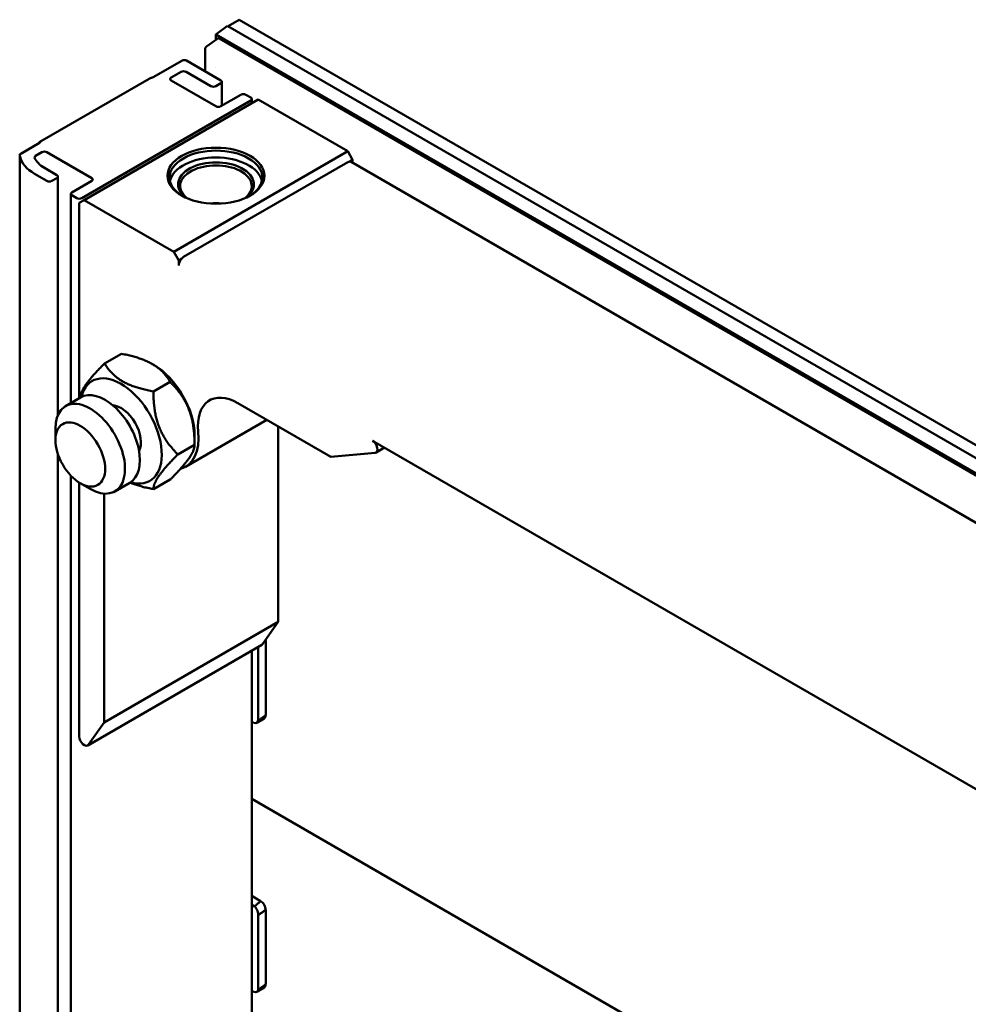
# Model space of a CAD drawing. Header units: millimetres. Extents: x 0 to 7913, y -180 to 2523.
# Tile 55 of 59: x 2644 to 2779, y 1504 to 1644. Entities that reach past the tile are written whole.
import ezdxf

# ---------------------------------------------------------------- set-up
doc = ezdxf.new("R2010")
doc.units = ezdxf.units.MM
doc.header["$LTSCALE"] = 3
doc.layers.add('Sichtbar (ISO)', color=7, linetype='Continuous', lineweight=50)

msp = doc.modelspace()

# ---------------------------------------------------------------- linework, layer by layer
at = {"layer": 'Sichtbar (ISO)'}
for p, q in [((2675.507, 1644.04), (2673.935, 1643.133)), ((2822.247, 1559.32), (2675.507, 1644.04)), ((2672.203, 1641.939), (2673.869, 1643.159)), ((2821.857, 1557.718), (2673.897, 1643.143)), ((2672.47, 1641.38), (2670.867, 1640.207)), ((2821.811, 1555.562), (2672.203, 1641.939)), ((2672.203, 1641.939), (2672.203, 1641.184)), ((2821.805, 1555.3), (2672.736, 1641.365)), ((2670.663, 1639.803), (2670.663, 1637.513)), ((2672.926, 1635.406), (2668.047, 1638.223)), ((2663.38, 1635.916), (2667.269, 1638.161)), ((2670.663, 1636.712), (2670.663, 1637.513)), ((2672.203, 1637.31), (2672.203, 1637.31)), ((2662.701, 1635.644), (2647.143, 1626.661)), ((2665.855, 1635.814), (2667.269, 1636.631)), ((2672.219, 1631.732), (2665.855, 1635.406)), ((2667.976, 1636.631), (2671.511, 1634.589)), ((2672.219, 1634.589), (2672.926, 1634.998)), ((2673.072, 1631.816), (2673.072, 1635.202)), ((2678.229, 1632.671), (2653.48, 1618.382)), ((2675.754, 1633.365), (2672.926, 1631.732)), ((2677.168, 1632.956), (2676.461, 1633.365)), ((2677.315, 1632.143), (2677.315, 1632.752)), ((2678.229, 1632.671), (2690.957, 1625.322)), ((2653.127, 1618.668), (2677.168, 1632.548)), ((2644.443, 1624.983), (2647.116, 1626.526)), ((2647.037, 1626.48), (2647.037, 1626.501)), ((2644.296, 809.258), (2644.296, 1624.823)), ((2646.558, 1624.673), (2647.47, 1625.2)), ((2648.177, 1625.2), (2654.541, 1621.525)), ((2690.957, 1625.322), (2666.208, 1611.033)), ((2691.664, 1624.097), (2690.957, 1625.322)), ((2649.591, 1621.934), (2647.823, 1622.954)), ((2690.957, 1623.771), (2667.622, 1610.299)), ((2691.664, 1624.097), (2691.265, 1623.867)), ((2691.457, 1623.82), (2821.663, 1548.646)), ((2691.664, 1624.097), (2691.664, 1623.701)), ((2646.409, 1622.138), (2648.177, 1621.117)), ((2648.884, 1621.117), (2649.591, 1621.525)), ((2649.738, 1587.814), (2649.738, 1621.729)), ((2654.541, 1621.117), (2651.712, 1619.484)), ((2651.566, 1589.515), (2651.566, 1619.28)), ((2651.712, 1619.076), (2652.42, 1618.668)), ((2652.773, 1617.974), (2653.48, 1618.382)), ((2652.773, 1590.212), (2652.773, 1617.974)), ((2653.48, 1618.382), (2666.208, 1611.033)), ((2666.208, 1611.033), (2666.915, 1609.809)), ((2667.314, 1610.039), (2666.915, 1609.809)), ((2666.915, 1609.809), (2666.915, 1609.074)), ((2658.759, 1596.537), (2656.376, 1595.161)), ((2663.38, 1594.948), (2663.168, 1595.071)), ((2665.699, 1592.542), (2663.316, 1591.166)), ((2652.95, 1590.314), (2650.829, 1589.09)), ((2688.558, 1581.881), (2675.317, 1589.526)), ((2679.451, 1587.139), (2667.88, 1580.459)), ((2649.379, 1584.252), (2649.379, 1585.885)), ((2681.057, 1586.212), (2681.057, 1558.392)), ((2669.178, 1583.599), (2666.795, 1582.223)), ((2669.178, 1584.905), (2669.178, 1583.594)), ((3296.947, 1236.343), (2694.492, 1584.171)), ((2649.738, 820.307), (2649.738, 1582.254)), ((2694.846, 1582.443), (2688.558, 1581.881)), ((2696.199, 1583.185), (2694.992, 1582.488)), ((2651.566, 822.009), (2651.566, 1579.216)), ((2652.773, 1542.121), (2652.773, 1578.213)), ((2652.915, 1578.129), (2654.329, 1577.312)), ((2659.95, 1578.19), (2657.829, 1576.965)), ((2665.717, 1578.651), (2663.334, 1577.275)), ((2656.309, 1576.646), (2656.309, 1544.104)), ((2681.057, 1558.392), (2656.309, 1544.104)), ((2678.841, 1555.24), (2681.057, 1558.392)), ((2679.29, 1555.737), (2679.29, 1545.141)), ((2678.729, 1555.135), (2653.98, 1540.847)), ((2677.315, 1484.269), (2677.315, 1554.319)), ((2678.201, 1554.831), (2678.201, 1544.329)), ((2678.019, 1544.067), (2679.079, 1544.68)), ((2656.309, 1544.104), (2654.093, 1540.951)), ((2677.343, 1544.247), (2677.315, 1544.263)), ((2677.315, 1533.225), (2821.844, 1449.781)), ((2678.566, 1518.707), (2677.315, 1519.43)), ((2677.701, 1517.95), (2677.315, 1518.173)), ((2678.201, 1506.056), (2678.201, 1516.67)), ((2679.29, 1517.464), (2679.29, 1506.868)), ((2677.315, 1505.99), (2677.343, 1505.973)), ((2678.019, 1505.794), (2679.079, 1506.407))]:
    msp.add_line(p, q, dxfattribs=at)
msp.add_arc((2671.163, 1639.803), 0.5, 126.21339, 180, dxfattribs=at)
for centre, major_axis, ratio, start_param, end_param in [((2672.737, 1640.956), (0.252, -0.434), 0.5755909, 2.3545316, 3.2025769), ((2668.047, 1636.998), (-0.75, 1.299), 0.5773503, 5.4977871, 5.5645033), ((2666.208, 1635.61), (-0.5, 0), 0.5773503, 5.4977871, 7.0685835), ((2667.622, 1636.426), (-0.5, 0), 0.5773503, 3.9269908, 5.4977871), ((2672.572, 1635.202), (0.5, 0), 0.5773503, 5.4977871, 7.0685835), ((2671.865, 1634.793), (-0.5, 0), 0.5773503, 0.7853982, 2.3561945), ((2676.108, 1633.16), (0.5, 0), 0.5773503, 0.7853982, 2.3561945), ((2676.815, 1632.752), (0.5, 0), 0.5773503, 5.4977871, 7.0685835), ((2672.572, 1631.936), (0.5, 0), 0.5773503, 3.9269908, 5.4977871), ((2672.219, 1621.607), (-6.6, 0), 0.5773503, 2.3786711, 7.0461069), ((2651.536, 1625.098), (-7.25, 0), 0.5773503, 0.1332482, 0.7853982), ((2646.912, 1624.469), (-0.5, 0), 0.5773503, 5.4977871, 6.5143216), ((2651.536, 1625.098), (-5.25, 0), 0.5773503, 0.2311363, 0.7853982), ((2647.823, 1624.995), (-0.5, 0), 0.5773503, 3.9269908, 5.4977871), ((2672.219, 1620.627), (-6.6, 0), 0.5773503, 3.2705144, 6.1542636), ((2672.219, 1620.627), (-5.4, 0), 0.5773503, 2.4869227, 6.9378553), ((2672.219, 1620.382), (-5.1, 0), 0.5773503, 2.5200091, 6.9047688), ((2690.957, 1622.954), (0.5, 0.866), 0.5773503, 0.3343714, 0.7853982), ((2690.957, 1622.954), (0.5, 0.866), 0.5773503, 0, 0.3343714), ((2649.238, 1621.729), (0.5, 0), 0.5773503, 5.4977871, 7.0685835), ((2654.187, 1621.321), (0.5, 0), 0.5773503, 5.4977871, 7.0685835), ((2648.53, 1621.321), (-0.5, 0), 0.5773503, 0.7853982, 2.3561945), ((2652.066, 1619.28), (-0.5, 0), 0.5773503, 5.4977871, 7.0685835), ((2652.773, 1618.872), (-0.5, 0), 0.5773503, 0.7853982, 2.3561945), ((2672.219, 1614.993), (5.1, 0), 0.5773503, 1.4055888, 1.7360038), ((2667.622, 1609.482), (-0.5, -0.866), 0.5773503, 3.9269908, 4.3780176), ((2667.622, 1609.482), (-0.5, -0.866), 0.5773503, 4.3780176, 5.4977871), ((2663.38, 1588.253), (-4.1, 7.101), 0.5773503, 3.9269908, 5.4977871), ((2658.713, 1585.559), (-4.1, 7.101), 0.5773503, 2.5927422, 6.8320357), ((2656.45, 1584.252), (3.5, -6.062), 0.5773503, 0, 3.1415927), ((2654.329, 1583.028), (-3.5, 6.062), 0.5773503, 2.3561945, 7.0685835), ((2658.713, 1585.559), (2, -3.464), 0.5773503, 0.3531119, 2.7884807), ((2675.317, 1582.994), (-4, 6.928), 0.5773503, 5.4977871, 7.1865036), ((2663.38, 1588.253), (4.5, -7.794), 0.5773503, 6.1326801, 7.1865036), ((2694.492, 1583.354), (0.5, -0.866), 0.5773503, 6.0213859, 8.6393798), ((2678.582, 1556.155), (-0.497, 0.86), 0.5773503, 3.9154512, 4.0618855), ((2678.229, 1556.002), (0.5, -0.866), 0.5773503, 0, 0.2617994), ((2678.582, 1545.54), (0.497, -0.86), 0.5773503, 5.6376938, 5.6439976), ((2678.582, 1545.54), (0.497, -0.86), 0.5773503, 0, 0.7895073), ((2677.522, 1544.928), (0.497, -0.86), 0.5773503, 5.2403745, 6.8111708), ((2653.48, 1541.713), (0.5, -0.866), 0.5773503, 3.9269908, 6.5449847), ((2677.522, 1517.269), (0.497, -0.86), 0.5773503, 0.5279855, 2.0987819), ((2678.582, 1517.881), (-0.497, 0.86), 0.5773503, 3.9154513, 5.5210909), ((2678.582, 1507.267), (0.497, -0.86), 0.5773503, 0, 0.7895073), ((2677.522, 1506.654), (0.497, -0.86), 0.5773503, 5.2403745, 6.8111708), ((2678.582, 1507.267), (0.497, -0.86), 0.5773503, 5.6376938, 5.6439976)]:
    msp.add_ellipse(centre, major_axis=major_axis, ratio=ratio, start_param=start_param, end_param=end_param, dxfattribs=at)
for centre, major_axis in [((2672.219, 1621.852), (-6.9, 0)), ((2652.915, 1582.211), (2.5, -4.33))]:
    msp.add_ellipse(centre, major_axis=major_axis, ratio=0.5773503, dxfattribs=at)
for points, knots in [([(2667.976, 1638.261), (2667.964, 1638.267), (2667.951, 1638.272), (2667.938, 1638.277), (2667.924, 1638.282), (2667.91, 1638.286), (2667.896, 1638.29), (2667.881, 1638.293), (2667.866, 1638.296), (2667.851, 1638.299), (2667.835, 1638.301), (2667.819, 1638.303), (2667.802, 1638.304), (2667.786, 1638.305), (2667.769, 1638.305), (2667.752, 1638.304), (2667.735, 1638.304), (2667.717, 1638.303), (2667.7, 1638.301), (2667.682, 1638.3), (2667.664, 1638.298), (2667.646, 1638.295), (2667.628, 1638.292), (2667.61, 1638.289), (2667.592, 1638.285), (2667.574, 1638.281), (2667.557, 1638.277), (2667.539, 1638.272), (2667.521, 1638.267), (2667.504, 1638.262), (2667.487, 1638.257), (2667.47, 1638.251), (2667.454, 1638.245), (2667.438, 1638.239), (2667.422, 1638.233), (2667.406, 1638.227), (2667.391, 1638.221), (2667.376, 1638.215), (2667.361, 1638.208), (2667.347, 1638.202), (2667.333, 1638.195), (2667.319, 1638.188), (2667.306, 1638.182), (2667.293, 1638.175), (2667.281, 1638.168), (2667.269, 1638.161)], [0.00000002, 0.00000002, 0.00000002, 0.00000002, 0.06666667, 0.06666667, 0.06666667, 0.13333333, 0.13333333, 0.13333333, 0.2, 0.2, 0.2, 0.26666667, 0.26666667, 0.26666667, 0.33333333, 0.33333333, 0.33333333, 0.4, 0.4, 0.4, 0.46666667, 0.46666667, 0.46666667, 0.53333333, 0.53333333, 0.53333333, 0.6, 0.6, 0.6, 0.66666667, 0.66666667, 0.66666667, 0.73333333, 0.73333333, 0.73333333, 0.8, 0.8, 0.8, 0.86666667, 0.86666667, 0.86666667, 0.93333333, 0.93333333, 0.93333333, 1, 1, 1, 1]), ([(2663.38, 1635.916), (2663.368, 1635.909), (2663.356, 1635.903), (2663.344, 1635.896), (2663.331, 1635.89), (2663.318, 1635.883), (2663.304, 1635.877), (2663.291, 1635.87), (2663.277, 1635.864), (2663.263, 1635.858), (2663.248, 1635.852), (2663.234, 1635.846), (2663.219, 1635.84), (2663.204, 1635.834), (2663.189, 1635.828), (2663.173, 1635.822), (2663.158, 1635.816), (2663.142, 1635.811), (2663.127, 1635.805), (2663.111, 1635.8), (2663.095, 1635.794), (2663.079, 1635.789), (2663.063, 1635.783), (2663.047, 1635.778), (2663.031, 1635.773), (2663.015, 1635.767), (2662.999, 1635.762), (2662.983, 1635.757), (2662.967, 1635.752), (2662.951, 1635.746), (2662.935, 1635.741), (2662.919, 1635.735), (2662.903, 1635.73), (2662.887, 1635.725), (2662.872, 1635.719), (2662.856, 1635.713), (2662.841, 1635.708), (2662.825, 1635.702), (2662.81, 1635.696), (2662.795, 1635.69), (2662.78, 1635.683), (2662.766, 1635.677), (2662.751, 1635.67), (2662.737, 1635.663), (2662.723, 1635.656), (2662.71, 1635.649)], [0, 0, 0, 0, 0.0666667, 0.0666667, 0.0666667, 0.1333333, 0.1333333, 0.1333333, 0.2, 0.2, 0.2, 0.2666667, 0.2666667, 0.2666667, 0.3333333, 0.3333333, 0.3333333, 0.4, 0.4, 0.4, 0.4666667, 0.4666667, 0.4666667, 0.5333333, 0.5333333, 0.5333333, 0.6, 0.6, 0.6, 0.6666667, 0.6666667, 0.6666667, 0.7333333, 0.7333333, 0.7333333, 0.8, 0.8, 0.8, 0.8666667, 0.8666667, 0.8666667, 0.9333333, 0.9333333, 0.9333333, 1, 1, 1, 1]), ([(2647.037, 1626.501), (2647.037, 1626.508), (2647.037, 1626.516), (2647.038, 1626.522), (2647.04, 1626.536), (2647.043, 1626.548), (2647.047, 1626.56), (2647.052, 1626.572), (2647.057, 1626.583), (2647.064, 1626.593), (2647.071, 1626.603), (2647.079, 1626.613), (2647.088, 1626.621), (2647.097, 1626.63), (2647.107, 1626.638), (2647.118, 1626.645), (2647.128, 1626.652), (2647.139, 1626.659), (2647.15, 1626.665)], [0.4987805, 0.4987805, 0.4987805, 0.4987805, 0.54545455, 0.54545455, 0.54545455, 0.63636364, 0.63636364, 0.63636364, 0.72727273, 0.72727273, 0.72727273, 0.81818182, 0.81818182, 0.81818182, 0.90909091, 0.90909091, 0.90909091, 1, 1, 1, 1]), ([(2647.15, 1626.665), (2647.161, 1626.671), (2647.171, 1626.676), (2647.18, 1626.68), (2647.19, 1626.684), (2647.198, 1626.687), (2647.206, 1626.689), (2647.214, 1626.691), (2647.221, 1626.693), (2647.227, 1626.693), (2647.233, 1626.693), (2647.238, 1626.693), (2647.243, 1626.692), (2647.248, 1626.691), (2647.251, 1626.69), (2647.254, 1626.688), (2647.257, 1626.686), (2647.259, 1626.683), (2647.261, 1626.68), (2647.262, 1626.677), (2647.263, 1626.673), (2647.263, 1626.669), (2647.263, 1626.665), (2647.262, 1626.661), (2647.26, 1626.656), (2647.258, 1626.651), (2647.256, 1626.646), (2647.252, 1626.64), (2647.249, 1626.635), (2647.245, 1626.629), (2647.241, 1626.623), (2647.236, 1626.618), (2647.23, 1626.611), (2647.224, 1626.605), (2647.218, 1626.599), (2647.211, 1626.593), (2647.203, 1626.586), (2647.196, 1626.58), (2647.187, 1626.573), (2647.178, 1626.566), (2647.169, 1626.56), (2647.159, 1626.553), (2647.149, 1626.546), (2647.139, 1626.54), (2647.128, 1626.533), (2647.116, 1626.526)], [0, 0, 0, 0, 0.0666667, 0.0666667, 0.0666667, 0.1333333, 0.1333333, 0.1333333, 0.2, 0.2, 0.2, 0.2666667, 0.2666667, 0.2666667, 0.3333333, 0.3333333, 0.3333333, 0.4, 0.4, 0.4, 0.4666667, 0.4666667, 0.4666667, 0.5333333, 0.5333333, 0.5333333, 0.6, 0.6, 0.6, 0.6666667, 0.6666667, 0.6666667, 0.7333333, 0.7333333, 0.7333333, 0.8, 0.8, 0.8, 0.8666667, 0.8666667, 0.8666667, 0.9333333, 0.9333333, 0.9333333, 1, 1, 1, 1]), ([(2644.443, 1624.983), (2644.431, 1624.976), (2644.419, 1624.969), (2644.409, 1624.962), (2644.398, 1624.955), (2644.388, 1624.948), (2644.378, 1624.941), (2644.369, 1624.934), (2644.36, 1624.927), (2644.352, 1624.919), (2644.344, 1624.912), (2644.337, 1624.905), (2644.331, 1624.898), (2644.324, 1624.891), (2644.319, 1624.884), (2644.314, 1624.877), (2644.309, 1624.87), (2644.305, 1624.862), (2644.303, 1624.855), (2644.3, 1624.848), (2644.298, 1624.841), (2644.297, 1624.834), (2644.296, 1624.827), (2644.296, 1624.82), (2644.297, 1624.812)], [0, 0, 0, 0, 0.125, 0.125, 0.125, 0.25, 0.25, 0.25, 0.375, 0.375, 0.375, 0.5, 0.5, 0.5, 0.625, 0.625, 0.625, 0.75, 0.75, 0.75, 0.875, 0.875, 0.875, 1, 1, 1, 1]), ([(2644.297, 1624.812), (2644.3, 1624.793), (2644.303, 1624.773), (2644.306, 1624.753), (2644.31, 1624.732), (2644.314, 1624.71), (2644.318, 1624.687), (2644.323, 1624.664), (2644.328, 1624.641), (2644.333, 1624.616), (2644.338, 1624.592), (2644.344, 1624.567), (2644.35, 1624.541)], [0, 0, 0, 0, 0.25, 0.25, 0.25, 0.5, 0.5, 0.5, 0.75, 0.75, 0.75, 1, 1, 1, 1]), ([(2652.916, 1590.295), (2652.917, 1590.309), (2652.92, 1590.366), (2652.931, 1590.465), (2652.953, 1590.593), (2652.983, 1590.724), (2653.022, 1590.857), (2653.07, 1590.993), (2653.126, 1591.132), (2653.192, 1591.276), (2653.266, 1591.424), (2653.349, 1591.576), (2653.441, 1591.733), (2653.543, 1591.896), (2653.654, 1592.063), (2653.776, 1592.237), (2653.907, 1592.416), (2654.048, 1592.601), (2654.199, 1592.792), (2654.361, 1592.99), (2654.534, 1593.194), (2654.717, 1593.406), (2654.912, 1593.626), (2655.119, 1593.854), (2655.339, 1594.092), (2655.574, 1594.34), (2655.823, 1594.599), (2656.089, 1594.872), (2656.278, 1595.063), (2656.376, 1595.161)], [0.02427652, 0.02427652, 0.02427652, 0.02427652, 0.03703704, 0.07407407, 0.11111111, 0.14814815, 0.18518519, 0.22222222, 0.25925926, 0.2962963, 0.33333333, 0.37037037, 0.40740741, 0.44444444, 0.48148148, 0.51851852, 0.55555556, 0.59259259, 0.62962963, 0.66666667, 0.7037037, 0.74074074, 0.77777778, 0.81481481, 0.85185185, 0.88888889, 0.92592593, 0.96296296, 1, 1, 1, 1]), ([(2663.334, 1577.275), (2663.187, 1577.303), (2662.901, 1577.36), (2662.495, 1577.448), (2662.109, 1577.539), (2661.742, 1577.634), (2661.392, 1577.731), (2661.056, 1577.832), (2660.735, 1577.937), (2660.426, 1578.046), (2660.182, 1578.14), (2660.04, 1578.198), (2659.995, 1578.217)], [0, 0, 0, 0, 0.03703704, 0.07407407, 0.11111111, 0.14814815, 0.18518519, 0.22222222, 0.25925926, 0.2962963, 0.33333333, 0.35091652, 0.35091652, 0.35091652, 0.35091652]), ([(2677.701, 1517.95), (2677.815, 1518.046), (2678.031, 1518.23), (2678.303, 1518.465), (2678.456, 1518.602), (2678.521, 1518.662)], [0, 0, 0, 0, 0.33333333, 0.66666667, 0.93617343, 0.93617343, 0.93617343, 0.93617343]), ([(2679.287, 1517.465), (2679.182, 1517.393), (2678.965, 1517.235), (2678.602, 1516.969), (2678.339, 1516.773), (2678.201, 1516.67)], [0.00001246, 0.00001246, 0.00001246, 0.00001246, 0.33333333, 0.66666667, 1, 1, 1, 1])]:
    msp.add_open_spline(points, degree=3, knots=knots, dxfattribs=at)
for points in [[(2662.71, 1635.649), (2662.707, 1635.647), (2662.704, 1635.646), (2662.701, 1635.644)], [(2665.699, 1592.542), (2665.65, 1592.626), (2665.551, 1592.791), (2665.397, 1593.025), (2665.239, 1593.247), (2665.075, 1593.459), (2664.905, 1593.661), (2664.73, 1593.854), (2664.547, 1594.039), (2664.357, 1594.217), (2664.159, 1594.387), (2663.953, 1594.552), (2663.738, 1594.709), (2663.514, 1594.861), (2663.28, 1595.006), (2663.037, 1595.146), (2662.784, 1595.281), (2662.521, 1595.409), (2662.247, 1595.533), (2661.962, 1595.652), (2661.666, 1595.766), (2661.358, 1595.875), (2661.036, 1595.98), (2660.701, 1596.081), (2660.35, 1596.178), (2659.983, 1596.272), (2659.597, 1596.363), (2659.191, 1596.452), (2658.905, 1596.509), (2658.759, 1596.537)], [(2656.376, 1595.161), (2656.425, 1595.076), (2656.524, 1594.912), (2656.678, 1594.678), (2656.836, 1594.455), (2657, 1594.244), (2657.169, 1594.042), (2657.345, 1593.849), (2657.528, 1593.664), (2657.718, 1593.486), (2657.916, 1593.315), (2658.122, 1593.151), (2658.337, 1592.993), (2658.561, 1592.842), (2658.794, 1592.696), (2659.037, 1592.556), (2659.29, 1592.422), (2659.554, 1592.293), (2659.827, 1592.169), (2660.112, 1592.051), (2660.409, 1591.937), (2660.717, 1591.828), (2661.039, 1591.723), (2661.374, 1591.622), (2661.724, 1591.524), (2662.092, 1591.43), (2662.477, 1591.339), (2662.883, 1591.251), (2663.169, 1591.194), (2663.316, 1591.166)], [(2669.178, 1583.599), (2669.178, 1583.753), (2669.174, 1584.055), (2669.16, 1584.489), (2669.138, 1584.905), (2669.106, 1585.306), (2669.067, 1585.693), (2669.018, 1586.068), (2668.961, 1586.433), (2668.896, 1586.789), (2668.821, 1587.135), (2668.737, 1587.475), (2668.644, 1587.807), (2668.542, 1588.132), (2668.429, 1588.451), (2668.308, 1588.764), (2668.176, 1589.072), (2668.034, 1589.374), (2667.882, 1589.672), (2667.72, 1589.966), (2667.547, 1590.256), (2667.362, 1590.543), (2667.167, 1590.828), (2666.959, 1591.111), (2666.738, 1591.393), (2666.503, 1591.677), (2666.253, 1591.962), (2665.987, 1592.249), (2665.797, 1592.444), (2665.699, 1592.542)], [(2663.316, 1591.166), (2663.316, 1591.012), (2663.319, 1590.709), (2663.333, 1590.276), (2663.356, 1589.86), (2663.387, 1589.459), (2663.427, 1589.072), (2663.476, 1588.696), (2663.533, 1588.331), (2663.598, 1587.976), (2663.673, 1587.629), (2663.757, 1587.29), (2663.85, 1586.958), (2663.952, 1586.633), (2664.064, 1586.314), (2664.186, 1586.001), (2664.318, 1585.693), (2664.46, 1585.39), (2664.612, 1585.092), (2664.774, 1584.799), (2664.947, 1584.509), (2665.131, 1584.222), (2665.327, 1583.937), (2665.535, 1583.654), (2665.756, 1583.371), (2665.991, 1583.088), (2666.241, 1582.803), (2666.507, 1582.515), (2666.697, 1582.321), (2666.795, 1582.223)], [(2665.717, 1578.651), (2665.814, 1578.749), (2666.004, 1578.94), (2666.27, 1579.213), (2666.519, 1579.472), (2666.753, 1579.72), (2666.973, 1579.958), (2667.18, 1580.186), (2667.376, 1580.406), (2667.559, 1580.618), (2667.732, 1580.822), (2667.894, 1581.02), (2668.045, 1581.211), (2668.186, 1581.396), (2668.317, 1581.575), (2668.438, 1581.749), (2668.55, 1581.916), (2668.652, 1582.079), (2668.744, 1582.236), (2668.827, 1582.388), (2668.901, 1582.536), (2668.966, 1582.679), (2669.022, 1582.819), (2669.07, 1582.955), (2669.109, 1583.088), (2669.14, 1583.219), (2669.162, 1583.347), (2669.175, 1583.474), (2669.178, 1583.557), (2669.178, 1583.599)], [(2666.795, 1582.223), (2666.697, 1582.125), (2666.508, 1581.934), (2666.242, 1581.661), (2665.993, 1581.402), (2665.759, 1581.154), (2665.538, 1580.916), (2665.331, 1580.688), (2665.136, 1580.468), (2664.953, 1580.256), (2664.78, 1580.052), (2664.618, 1579.854), (2664.467, 1579.663), (2664.326, 1579.478), (2664.195, 1579.298), (2664.073, 1579.125), (2663.962, 1578.958), (2663.86, 1578.795), (2663.768, 1578.638), (2663.685, 1578.486), (2663.611, 1578.338), (2663.546, 1578.194), (2663.489, 1578.055), (2663.442, 1577.919), (2663.402, 1577.786), (2663.372, 1577.655), (2663.35, 1577.527), (2663.336, 1577.4), (2663.334, 1577.317), (2663.334, 1577.275)], [(2679.287, 1555.738), (2679.225, 1555.696), (2679.162, 1555.651), (2679.097, 1555.604)], [(2678.201, 1544.329), (2678.331, 1544.424), (2678.582, 1544.607), (2678.93, 1544.864), (2679.14, 1545.028), (2679.242, 1545.107)], [(2678.521, 1518.662), (2678.536, 1518.677), (2678.551, 1518.691), (2678.566, 1518.705)], [(2678.201, 1506.056), (2678.331, 1506.15), (2678.582, 1506.334), (2678.93, 1506.591), (2679.14, 1506.755), (2679.242, 1506.834)]]:
    msp.add_open_spline(points, degree=3, dxfattribs=at)

doc.saveas('drawing.dxf')
